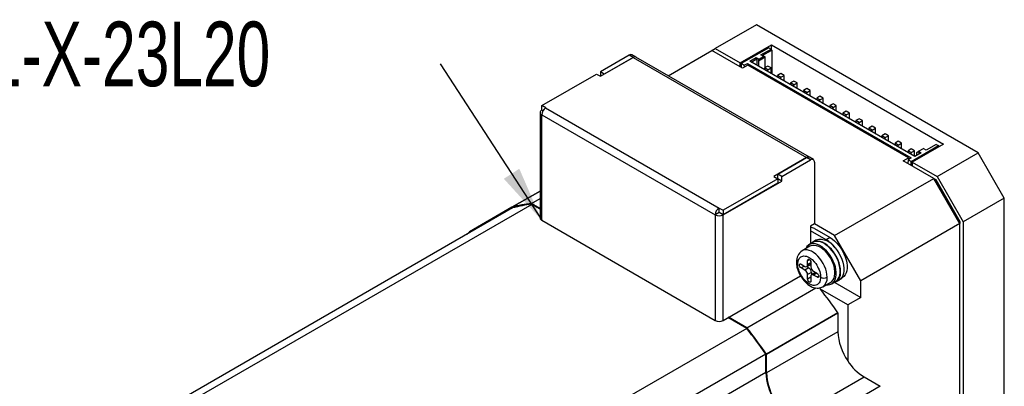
# Model space of a CAD drawing. Extents: x 11 to 421, y 5 to 275.
# Tile 6 of 13: x 153 to 207, y 45 to 65. Entities that reach past the tile are written whole.
import ezdxf
from ezdxf.enums import TextEntityAlignment as Align

# ---------------------------------------------------------------- set-up
doc = ezdxf.new("R2010")
doc.units = 0
doc.layers.get('0').update_dxf_attribs({"linetype": 'CONTINUOUS'})

# ---------------------------------------------------------------- blocks, each defined once
blk = doc.blocks.new('SW_NOTE_4')
at = {"color": 0, "linetype": 'CONTINUOUS'}
blk.add_line((-5.492, 8.476), (0, 0), dxfattribs=at)
blk.add_solid([(0, 0), (-1.212, 2.79), (-2.051, 2.246)], dxfattribs=at)
at = {"color": 0, "linetype": 'CONTINUOUS', "width": 0.7}
blk.add_text('CM1-X-23L20', height=3.5, dxfattribs=at).set_placement((-35.101, 6.214), align=Align.BOTTOM_LEFT)

msp = doc.modelspace()

# ---------------------------------------------------------------- linework, layer by layer
at = {"color": 7, "linetype": 'CONTINUOUS'}
for p, q in [((193.193, 64.832), (190.965, 63.546)), ((205.213, 57.892), (193.193, 64.832)), ((190.788, 63.444), (190.965, 63.546)), ((190.965, 63.546), (192.309, 62.77)), ((192.309, 62.77), (194.006, 63.75)), ((193.864, 63.587), (192.379, 62.73)), ((193.44, 63.199), (193.988, 63.515)), ((193.864, 63.587), (193.988, 63.515)), ((194.023, 63.454), (193.988, 63.515)), ((194.006, 63.75), (203.34, 58.362)), ((194.006, 63.485), (194.006, 63.75)), ((186.298, 63.183), (184.743, 62.285)), ((184.746, 62.038), (186.518, 63.061)), ((186.51, 63.061), (184.955, 62.163)), ((186.51, 63.061), (186.298, 63.183)), ((186.664, 63.078), (186.452, 63.2)), ((186.518, 63.061), (195.915, 57.636)), ((196.065, 57.651), (186.668, 63.076)), ((188.409, 62.07), (190.788, 63.444)), ((192.45, 62.485), (190.788, 63.444)), ((192.839, 62.852), (193.186, 63.052)), ((192.91, 62.811), (193.221, 62.991)), ((193.186, 63.052), (193.306, 62.983)), ((193.221, 62.991), (193.186, 63.052)), ((193.221, 62.991), (193.221, 62.632)), ((193.306, 62.958), (193.603, 63.13)), ((193.306, 62.877), (193.673, 63.089)), ((193.306, 62.983), (193.306, 62.958)), ((193.306, 62.958), (193.306, 62.877)), ((193.56, 63.13), (193.44, 63.199)), ((193.511, 63.158), (194.023, 63.454)), ((193.603, 63.13), (193.56, 63.13)), ((193.673, 63.089), (193.603, 63.13)), ((193.673, 62.517), (193.673, 63.089)), ((194.023, 63.454), (194.023, 62.168)), ((192.309, 62.566), (192.309, 62.77)), ((192.539, 62.638), (192.379, 62.73)), ((192.379, 62.73), (192.379, 62.526)), ((192.733, 62.648), (192.45, 62.485)), ((192.539, 62.638), (192.715, 62.74)), ((192.547, 62.54), (192.539, 62.638)), ((192.715, 62.74), (201.589, 57.617)), ((192.715, 62.74), (192.724, 62.643)), ((201.43, 57.627), (192.733, 62.648)), ((201.784, 57.688), (192.839, 62.852)), ((193.306, 62.877), (193.306, 62.583)), ((193.811, 62.597), (193.635, 62.495)), ((193.635, 62.495), (193.635, 62.393)), ((193.811, 62.393), (193.635, 62.495)), ((193.988, 62.495), (193.811, 62.597)), ((193.811, 62.393), (193.988, 62.495)), ((193.988, 62.189), (193.988, 62.495)), ((181.564, 60.45), (184.531, 62.163)), ((184.531, 62.163), (184.746, 62.038)), ((184.955, 62.163), (184.743, 62.285)), ((184.743, 62.285), (184.743, 62.04)), ((184.955, 62.163), (184.955, 62.159)), ((193.811, 62.291), (193.811, 62.393)), ((194.518, 62.189), (194.342, 62.087)), ((194.342, 62.087), (194.342, 61.985)), ((194.518, 61.985), (194.342, 62.087)), ((194.695, 62.087), (194.518, 62.189)), ((194.518, 61.985), (194.695, 62.087)), ((194.518, 61.883), (194.518, 61.985)), ((194.695, 61.781), (194.695, 62.087)), ((195.226, 61.781), (195.049, 61.678)), ((195.049, 61.678), (195.049, 61.576)), ((195.226, 61.576), (195.049, 61.678)), ((195.402, 61.678), (195.226, 61.781)), ((195.226, 61.576), (195.402, 61.678)), ((195.226, 61.474), (195.226, 61.576)), ((195.402, 61.372), (195.402, 61.678)), ((195.933, 61.372), (195.756, 61.27)), ((196.109, 61.27), (195.933, 61.372)), ((195.756, 61.27), (195.756, 61.168)), ((195.933, 61.168), (195.756, 61.27)), ((195.933, 61.168), (196.109, 61.27)), ((195.933, 61.066), (195.933, 61.168)), ((196.109, 60.964), (196.109, 61.27)), ((196.64, 60.964), (196.463, 60.862)), ((196.463, 60.862), (196.463, 60.76)), ((196.64, 60.76), (196.463, 60.862)), ((196.817, 60.862), (196.64, 60.964)), ((196.64, 60.76), (196.817, 60.862)), ((196.817, 60.556), (196.817, 60.862)), ((181.78, 60.326), (181.564, 60.45)), ((181.564, 60.205), (181.564, 60.45)), ((181.78, 60.326), (181.776, 60.324)), ((181.776, 60.324), (191.174, 54.899)), ((196.64, 60.658), (196.64, 60.76)), ((197.347, 60.556), (197.17, 60.454)), ((197.17, 60.454), (197.17, 60.352)), ((197.347, 60.352), (197.17, 60.454)), ((197.524, 60.454), (197.347, 60.556)), ((197.347, 60.352), (197.524, 60.454)), ((197.347, 60.25), (197.347, 60.352)), ((197.524, 60.148), (197.524, 60.454)), ((181.473, 60.077), (181.473, 54.361)), ((181.568, 60.203), (181.561, 60.199)), ((181.561, 54.239), (181.561, 59.954)), ((181.561, 59.954), (181.564, 59.952)), ((181.628, 60.169), (181.564, 60.205)), ((181.564, 59.956), (190.962, 54.531)), ((181.564, 59.952), (181.564, 59.956)), ((198.054, 60.148), (197.877, 60.046)), ((197.877, 60.046), (197.877, 59.944)), ((198.054, 59.944), (197.877, 60.046)), ((198.231, 60.046), (198.054, 60.148)), ((198.054, 59.944), (198.231, 60.046)), ((198.054, 59.842), (198.054, 59.944)), ((198.231, 59.74), (198.231, 60.046)), ((198.761, 59.74), (198.584, 59.637)), ((198.584, 59.637), (198.584, 59.535)), ((198.761, 59.535), (198.584, 59.637)), ((198.938, 59.637), (198.761, 59.74)), ((198.761, 59.535), (198.938, 59.637)), ((198.761, 59.433), (198.761, 59.535)), ((198.938, 59.331), (198.938, 59.637)), ((199.468, 59.331), (199.291, 59.229)), ((199.291, 59.229), (199.291, 59.127)), ((199.468, 59.127), (199.291, 59.229)), ((199.645, 59.229), (199.468, 59.331)), ((199.468, 59.127), (199.645, 59.229)), ((199.645, 58.923), (199.645, 59.229)), ((199.468, 59.025), (199.468, 59.127)), ((200.175, 58.923), (199.999, 58.821)), ((199.999, 58.821), (199.999, 58.719)), ((200.175, 58.719), (199.999, 58.821)), ((200.352, 58.821), (200.175, 58.923)), ((200.175, 58.719), (200.352, 58.821)), ((200.175, 58.617), (200.175, 58.719)), ((200.352, 58.515), (200.352, 58.821)), ((200.882, 58.515), (200.706, 58.413)), ((200.706, 58.413), (200.706, 58.311)), ((200.882, 58.311), (200.706, 58.413)), ((201.059, 58.413), (200.882, 58.515)), ((200.882, 58.311), (201.059, 58.413)), ((200.882, 58.209), (200.882, 58.311)), ((201.059, 58.107), (201.059, 58.413)), ((201.572, 57.423), (203.057, 58.28)), ((203.34, 58.362), (201.643, 57.382)), ((202.933, 58.352), (202.385, 58.035)), ((202.933, 58.352), (203.057, 58.28)), ((203.057, 58.28), (203.057, 58.199)), ((195.915, 57.636), (194.144, 56.613)), ((194.359, 56.734), (195.915, 57.632)), ((196.127, 57.509), (195.915, 57.632)), ((196.281, 57.526), (196.068, 57.649)), ((201.148, 57.464), (201.43, 57.627)), ((201.589, 58.107), (201.413, 58.005)), ((201.413, 58.005), (201.413, 57.903)), ((201.589, 57.903), (201.413, 58.005)), ((201.589, 57.617), (201.413, 57.515)), ((201.43, 57.627), (201.43, 57.525)), ((201.766, 58.005), (201.589, 58.107)), ((201.589, 57.903), (201.766, 58.005)), ((201.589, 57.801), (201.589, 57.903)), ((201.766, 57.699), (201.766, 58.005)), ((202.13, 57.888), (201.784, 57.688)), ((201.897, 57.917), (201.968, 57.958)), ((201.897, 57.754), (201.897, 57.917)), ((202.265, 58.129), (201.968, 57.958)), ((201.968, 57.958), (202.01, 57.958)), ((202.01, 57.958), (202.13, 57.888)), ((202.01, 57.819), (202.01, 57.958)), ((202.265, 58.105), (202.265, 58.129)), ((202.385, 58.035), (202.265, 58.105)), ((202.986, 56.607), (205.213, 57.892)), ((206.628, 55.443), (205.213, 57.892)), ((194.571, 56.611), (196.127, 57.509)), ((196.343, 57.389), (196.343, 54.041)), ((202.809, 56.505), (201.148, 57.464)), ((201.413, 57.515), (201.395, 57.321)), ((201.572, 57.423), (201.413, 57.515)), ((201.572, 57.219), (201.572, 57.423)), ((201.643, 57.382), (201.643, 57.178)), ((201.643, 57.382), (202.986, 56.607)), ((194.144, 56.613), (194.359, 56.489)), ((194.571, 56.611), (194.359, 56.734)), ((194.359, 56.489), (194.359, 56.734)), ((194.571, 56.362), (194.571, 56.611)), ((202.986, 56.607), (204.4, 54.157)), ((191.389, 54.525), (194.571, 56.362)), ((194.359, 56.489), (191.393, 54.776)), ((194.359, 56.244), (191.393, 54.531)), ((194.359, 56.493), (194.356, 56.491)), ((194.359, 56.489), (194.359, 56.244)), ((194.571, 56.362), (194.359, 56.485)), ((197.435, 53.402), (202.809, 56.505)), ((204.223, 54.055), (202.809, 56.505)), ((202.809, 56.504), (202.913, 56.445)), ((202.913, 56.445), (202.861, 56.415)), ((202.913, 56.445), (204.223, 54.175)), ((181.473, 55.821), (179.952, 54.943)), ((181.022, 55.1), (161.824, 44.018)), ((181.013, 55.147), (181.473, 55.412)), ((181.473, 54.881), (181.013, 55.147)), ((181.473, 54.84), (181.022, 55.1)), ((206.628, 55.443), (204.4, 54.157)), ((206.628, 37.071), (206.628, 55.443)), ((179.987, 54.902), (160.918, 43.893)), ((179.952, 54.942), (177.654, 53.615)), ((179.952, 54.942), (179.952, 54.881)), ((191.174, 54.65), (190.962, 54.527)), ((190.962, 54.531), (190.962, 54.527)), ((190.962, 54.527), (190.965, 54.525)), ((190.965, 54.525), (190.965, 48.809)), ((191.177, 54.901), (191.174, 54.899)), ((191.174, 54.654), (191.177, 54.656)), ((191.174, 54.654), (191.174, 54.65)), ((191.174, 54.65), (191.177, 54.648)), ((191.177, 54.901), (191.393, 54.776)), ((191.177, 54.656), (191.177, 54.901)), ((191.393, 54.531), (191.177, 54.656)), ((191.177, 54.648), (191.184, 54.652)), ((191.389, 48.809), (191.389, 54.525)), ((191.393, 54.776), (191.393, 54.531)), ((181.561, 54.239), (190.965, 48.809)), ((196.343, 54.041), (196.127, 53.917)), ((196.127, 53.917), (196.127, 53.667)), ((197.435, 53.402), (196.336, 54.037)), ((204.223, 54.055), (198.849, 50.953)), ((204.223, 54.175), (204.172, 54.145)), ((204.223, 54.175), (204.223, 54.055)), ((204.223, 35.683), (204.223, 54.055)), ((204.4, 54.157), (204.4, 35.785)), ((177.707, 53.585), (177.654, 53.615)), ((196.127, 53.667), (196.127, 52.959)), ((196.976, 53.178), (196.127, 53.667)), ((196.339, 53.79), (197.188, 53.3)), ((198.849, 50.953), (197.435, 53.402)), ((196.095, 52.825), (195.671, 52.58)), ((196.257, 53.034), (196.045, 52.912)), ((196.421, 53.158), (196.245, 53.056)), ((197.188, 53.3), (196.976, 53.178)), ((195.614, 51.861), (195.827, 51.739)), ((195.927, 51.729), (196.139, 51.851)), ((195.968, 51.82), (195.968, 52.065)), ((196.145, 51.855), (196.139, 51.851)), ((196.145, 51.966), (196.145, 51.718)), ((191.389, 48.809), (195.58, 51.228)), ((195.561, 51.218), (195.599, 51.196)), ((195.827, 51.534), (195.614, 51.657)), ((196.039, 51.657), (195.827, 51.534)), ((195.92, 51.725), (196.039, 51.657)), ((196.18, 51.412), (195.968, 51.289)), ((195.968, 51.044), (195.968, 51.289)), ((196.18, 51.412), (196.18, 51.275)), ((196.398, 51.401), (196.186, 51.279)), ((196.286, 51.473), (196.498, 51.351)), ((196.498, 51.147), (196.286, 51.269)), ((196.398, 51.401), (196.405, 51.405)), ((196.145, 51.187), (196.145, 50.942)), ((196.796, 50.632), (197.22, 50.876)), ((197.27, 50.79), (197.482, 50.912)), ((197.444, 50.866), (198.849, 50.054)), ((197.495, 50.891), (197.671, 50.993)), ((197.774, 51.076), (197.838, 51.113)), ((198.849, 50.054), (198.849, 50.953)), ((192.68, 48.411), (196.411, 50.566)), ((198.142, 49.646), (196.67, 50.496)), ((198.849, 50.054), (198.142, 49.646)), ((198.142, 49.646), (198.142, 46.616)), ((197.612, 49.218), (193.74, 46.983)), ((193.741, 46.982), (197.612, 49.217)), ((197.612, 49.217), (197.612, 48.197)), ((192.67, 48.376), (191.655, 48.963)), ((192.68, 48.412), (191.69, 48.983)), ((192.67, 48.376), (173.463, 37.288)), ((197.612, 48.197), (193.741, 45.962)), ((193.705, 46.983), (174.497, 35.894)), ((193.705, 45.982), (193.705, 46.983)), ((193.741, 45.962), (193.741, 46.982)), ((195.155, 43.512), (199.026, 45.747)), ((199.026, 45.747), (199.91, 45.237)), ((199.91, 45.237), (196.039, 43.002))]:
    msp.add_line(p, q, dxfattribs=at)
at = {"color": 8, "linetype": 'CONTINUOUS'}
for p, q in [((179.952, 54.943), (181.473, 55.821)), ((177.654, 53.615), (179.952, 54.942)), ((195.614, 51.657), (195.791, 51.759)), ((195.968, 52.065), (196.056, 52.116)), ((196.145, 51.922), (195.968, 51.82)), ((196.463, 51.371), (196.286, 51.269)), ((196.145, 51.147), (195.968, 51.044)), ((196.587, 51.198), (196.498, 51.147)), ((193.705, 45.982), (174.507, 34.9))]:
    msp.add_line(p, q, dxfattribs=at)
at = {"color": 7, "linetype": 'CONTINUOUS'}
for points in [[(177.654, 53.615), (177.559, 53.522), (177.508, 53.47)], [(196.977, 50.737), (197.082, 50.734), (197.183, 50.752), (197.274, 50.792), (197.353, 50.853), (197.418, 50.933), (197.469, 51.031), (197.503, 51.146), (197.521, 51.274), (197.522, 51.413), (197.506, 51.561), (197.474, 51.714), (197.425, 51.871), (197.362, 52.027), (197.284, 52.179), (197.195, 52.325), (197.095, 52.462), (196.986, 52.586), (196.871, 52.697), (196.752, 52.791), (196.631, 52.866), (196.51, 52.921), (196.393, 52.956), (196.28, 52.969), (196.175, 52.96), (196.079, 52.929), (195.995, 52.878), (195.924, 52.806), (195.867, 52.715), (195.853, 52.685)], [(197.22, 50.876), (197.287, 50.926), (197.351, 51.001), (197.4, 51.094), (197.434, 51.203), (197.451, 51.326), (197.451, 51.46), (197.434, 51.602), (197.4, 51.75), (197.351, 51.9), (197.287, 52.049), (197.21, 52.193), (197.12, 52.331), (197.021, 52.458), (196.914, 52.572), (196.802, 52.671), (196.686, 52.752), (196.57, 52.814), (196.456, 52.856), (196.346, 52.876), (196.243, 52.874), (196.149, 52.851), (196.095, 52.825)], [(197.753, 51.463), (197.745, 51.61), (197.719, 51.764), (197.677, 51.922), (197.619, 52.081), (197.547, 52.238), (197.461, 52.39), (197.364, 52.534), (197.257, 52.667), (197.143, 52.786), (197.023, 52.89), (196.9, 52.975), (196.777, 53.042), (196.656, 53.087), (196.538, 53.111), (196.428, 53.112), (196.325, 53.092), (196.234, 53.049), (196.154, 52.986), (196.133, 52.962)], [(197.482, 50.912), (197.486, 50.915), (197.565, 50.975), (197.63, 51.056), (197.681, 51.154), (197.715, 51.268), (197.733, 51.396), (197.734, 51.535), (197.718, 51.683), (197.686, 51.837), (197.637, 51.993), (197.574, 52.149), (197.497, 52.301), (197.407, 52.447), (197.307, 52.584), (197.198, 52.709), (197.083, 52.819), (196.964, 52.913), (196.843, 52.988), (196.722, 53.044), (196.605, 53.078), (196.492, 53.091), (196.387, 53.083), (196.291, 53.052), (196.257, 53.034)], [(197.188, 53.3), (197.313, 53.218), (197.436, 53.118), (197.554, 53.001), (197.665, 52.87), (197.768, 52.727), (197.86, 52.575), (197.939, 52.417), (198.004, 52.256), (198.054, 52.094), (198.088, 51.935), (198.105, 51.782), (198.105, 51.637), (198.088, 51.503), (198.054, 51.383), (198.004, 51.279), (197.939, 51.193), (197.86, 51.126), (197.838, 51.113)], [(195.438, 51.861), (195.462, 52.047), (195.487, 52.113), (195.52, 52.17), (195.561, 52.218), (195.603, 52.252), (195.65, 52.277), (195.705, 52.295), (195.765, 52.302), (195.833, 52.299), (195.904, 52.284), (196.056, 52.218), (196.209, 52.108), (196.348, 51.966), (196.408, 51.889), (196.463, 51.807), (196.51, 51.728), (196.551, 51.647), (196.592, 51.551), (196.625, 51.456), (196.65, 51.361), (196.664, 51.287), (196.672, 51.216), (196.675, 51.147)], [(197.462, 52.736), (197.57, 52.596), (197.667, 52.445), (197.751, 52.286), (197.82, 52.122), (197.873, 51.958), (197.91, 51.796), (197.928, 51.64), (197.928, 51.493), (197.91, 51.358), (197.873, 51.238), (197.82, 51.135), (197.751, 51.052), (197.671, 50.993)], [(195.364, 51.963), (195.372, 51.836), (195.383, 51.754), (195.394, 51.698), (195.41, 51.632), (195.515, 51.351), (195.585, 51.218), (195.667, 51.091), (195.765, 50.966), (195.87, 50.856), (195.922, 50.808), (195.984, 50.758), (196.071, 50.698), (196.156, 50.649), (196.22, 50.619), (196.293, 50.592), (196.391, 50.568), (196.481, 50.558), (196.553, 50.559), (196.618, 50.567), (196.689, 50.585), (196.796, 50.632)], [(196.675, 51.147), (196.65, 50.961), (196.625, 50.894), (196.592, 50.837), (196.551, 50.789), (196.51, 50.756), (196.463, 50.731), (196.408, 50.713), (196.348, 50.705), (196.28, 50.709), (196.209, 50.723), (196.056, 50.789), (195.904, 50.899), (195.765, 51.041), (195.705, 51.119), (195.65, 51.2), (195.603, 51.279), (195.561, 51.361), (195.52, 51.456), (195.487, 51.551), (195.462, 51.647), (195.449, 51.72), (195.44, 51.792), (195.438, 51.861)], [(195.614, 51.657), (195.581, 51.684), (195.552, 51.723), (195.533, 51.767), (195.526, 51.81), (195.533, 51.845), (195.552, 51.867), (195.581, 51.873), (195.614, 51.861)], [(195.968, 52.065), (195.975, 52.1), (195.993, 52.122), (196.022, 52.128), (196.055, 52.117), (196.089, 52.091), (196.117, 52.053), (196.137, 52.009), (196.145, 51.966)], [(196.498, 51.351), (196.532, 51.323), (196.561, 51.285), (196.58, 51.241), (196.587, 51.198), (196.58, 51.162), (196.561, 51.14), (196.532, 51.135), (196.498, 51.147)], [(196.145, 50.942), (196.138, 50.907), (196.119, 50.885), (196.09, 50.88), (196.056, 50.891), (196.023, 50.919), (195.994, 50.957), (195.975, 51.002), (195.968, 51.044)]]:
    msp.add_lwpolyline(points, dxfattribs=at)
at = {"color": 8, "linetype": 'CONTINUOUS'}
msp.add_lwpolyline([(197.029, 51.147), (197.02, 51.289), (196.993, 51.438), (196.95, 51.591), (196.89, 51.744), (196.816, 51.894), (196.729, 52.038), (196.631, 52.172), (196.524, 52.293), (196.41, 52.399), (196.293, 52.488), (196.174, 52.556), (196.056, 52.604), (195.943, 52.629), (195.835, 52.631), (195.737, 52.61), (195.67, 52.58)], dxfattribs=at)
at = {"color": 7, "linetype": 'CONTINUOUS'}
for centre, radius, start, end in [((186.389, 63.064), 0.15, 65.3099, 127.2741), ((186.601, 62.941), 0.15, 65.3099, 127.2741), ((186.605, 62.938), 0.151, 65.6929, 125.6176), ((182.025, 59.935), 0.461, 122.6055, 177.3945), ((181.607, 60.077), 0.131, 110.7834, 249.2166), ((196.003, 57.513), 0.151, 65.6929, 125.6176), ((196.005, 57.517), 0.146, 64.3192, 128.2648), ((196.213, 57.409), 0.132, 351.0228, 130.6203), ((181.624, 49.116), 6.062, 95.7883, 106.0093), ((181.64, 49.087), 6.045, 95.8661, 105.8676), ((179.952, 54.942), 0.000231, 112.3307, 187.674), ((191.422, 54.51), 0.461, 122.6055, 177.3945), ((191.177, 54.935), 0.461, 242.6097, 297.3903), ((181.623, 54.376), 0.151, 185.6948, 245.6253), ((177.654, 53.615), 0.000231, 52.3287, 127.6836), ((196.133, 53.395), 0.445, 62.3625, 91.1727), ((196.666, 52.266), 0.924, 30.5602, 105.3332), ((196.085, 51.708), 1.719, 36.761, 58.784), ((196.063, 52.001), 0.699, 124.1181, 183.1123), ((195.882, 51.806), 0.0873, 230.7967, 9.214), ((195.661, 51.275), 0.307, 2.6055, 57.3945), ((195.873, 51.398), 0.307, 2.6055, 57.3945), ((196.231, 51.201), 0.0873, 50.7967, 189.214), ((196.452, 51.732), 0.307, 182.6055, 237.3945), ((197.208, 51.373), 0.553, 285.7382, 9.358), ((196.852, 51.487), 0.384, 242.5691, 297.4309), ((175.793, 34.142), 26.52, 38.0732, 38.2656), ((175.318, 33.778), 27.118, 34.7058, 38.062), ((197.611, 49.217), 0.00075, 2.3615, 35.8515), ((191.177, 49.219), 0.461, 242.6097, 297.3903), ((171.55, 31.611), 26.966, 34.7546, 38.4436), ((171.501, 31.582), 27.052, 34.7029, 38.4717), ((200.586, 48.315), 2.977, 182.2772, 214.8103), ((193.74, 46.982), 0.00075, 2.3614, 35.8515), ((200.481, 48.112), 2.777, 212.6091, 238.396), ((196.837, 46.117), 3.134, 182.4534, 237.5466), ((196.796, 46.093), 3.058, 182.4534, 237.5466), ((199.91, 45.237), 0.00075, 24.148, 57.64)]:
    msp.add_arc(centre, radius, start, end, dxfattribs=at)
at = {"color": 8, "linetype": 'CONTINUOUS'}
for centre, radius, start, end in [((195.485, 51.972), 0.121, 184.282, 247.0382), ((196.475, 51.087), 0.557, 305.1318, 6.1804)]:
    msp.add_arc(centre, radius, start, end, dxfattribs=at)

# ---------------------------------------------------------------- block references
at = {"color": 7, "linetype": 'CONTINUOUS'}
msp.add_blockref('SW_NOTE_4', (181.561, 54.239), dxfattribs=at)

doc.saveas('drawing.dxf')
